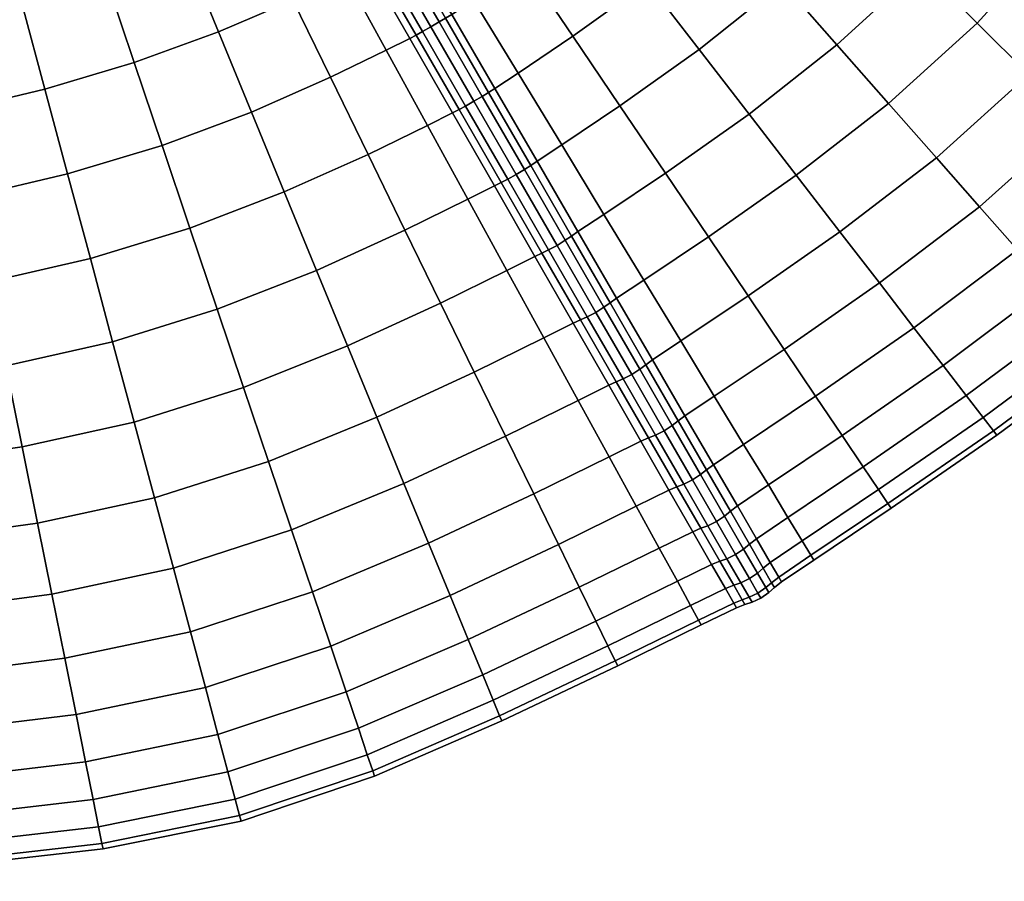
# Model space of a CAD drawing. Header units: centimetres. Extents: x -48.9 to 48.9, y -49 to 48.9.
# Tile 9 of 34: x 7.7 to 29.9, y -48.7 to -29.3. Entities that reach past the tile are written whole.
import ezdxf

# ---------------------------------------------------------------- set-up
doc = ezdxf.new("R2010")
doc.units = ezdxf.units.CM
doc.layers.add('Layer 01', color=18, linetype='Continuous', true_color=0x000000)

msp = doc.modelspace()

# ---------------------------------------------------------------- meshes
at = {"layer": 'Layer 01'}
mesh = msp.add_polyface(dxfattribs=at)
corners = [(21.258, -31.209, 29.386), (23.048, -29.93, 29.48), (21.877, -28.414, 29.878), (20.193, -29.631, 29.777), (20.682, -26.869, 30.024), (19.107, -28.023, 29.917), (18.955, -30.465, 29.728), (17.949, -28.811, 29.86), (18.019, -26.413, 29.802), (16.942, -27.155, 29.737), (19.485, -25.321, 29.912), (18.019, -26.413, 0.198), (19.485, -25.321, 0.088), (20.682, -26.869, -0.024), (19.107, -28.023, 0.083), (16.942, -27.155, 0.263), (17.949, -28.811, 0.14), (20.193, -29.631, 0.223), (18.955, -30.465, 0.272), (21.877, -28.414, 0.122), (23.048, -29.93, 0.52), (21.258, -31.209, 0.614), (26.163, -29.827, 28.977), (28.077, -28.077, 29.056), (26.75, -26.75, 29.703), (24.929, -28.427, 29.624), (24.176, -31.391, 28.836), (23.649, -26.975, 30.021), (25.373, -25.373, 30.099), (22.345, -25.496, 30.164), (22.345, -25.496, -0.164), (23.649, -26.975, -0.021), (25.373, -25.373, -0.099), (26.75, -26.75, 0.297), (24.929, -28.427, 0.376), (26.163, -29.827, 1.023), (24.176, -31.391, 1.164), (28.077, -28.077, 0.944), (17.455, -29.139, 0.154), (16.481, -27.463, 0.28), (17.317, -29.224, 0.136), (16.347, -27.544, 0.263), (18.428, -30.814, 0.282), (18.287, -30.905, 0.263), (17.455, -29.139, 29.846), (18.428, -30.814, 29.718), (17.317, -29.224, 29.864), (18.287, -30.905, 29.737), (16.481, -27.463, 29.72), (16.347, -27.544, 29.737), (17.621, -31.289, 29.737), (16.651, -29.609, 29.864), (16.508, -29.685, 29.846), (17.471, -31.366, 29.718), (16.651, -29.609, 0.136), (17.621, -31.289, 0.263), (17.471, -31.366, 0.282), (16.508, -29.685, 0.154), (16.906, -31.648, 0.272), (15.976, -29.95, 0.14), (16.01, -27.731, 29.787), (16.984, -29.417, 29.915), (17.172, -29.308, 29.897), (16.2, -27.624, 29.769), (17.317, -29.224, 29.864), (16.347, -27.544, 29.737), (17.767, -31.21, 29.769), (16.795, -29.526, 29.897), (17.957, -31.103, 29.787), (18.145, -30.992, 29.769), (18.287, -30.905, 29.737), (17.317, -29.224, 29.864), (16.795, -29.526, 0.103), (17.767, -31.21, 0.231), (16.984, -29.417, 0.085), (17.957, -31.103, 0.213), (17.172, -29.308, 0.103), (18.145, -30.992, 0.231), (17.317, -29.224, 0.136), (18.287, -30.905, 0.263), (16.01, -27.731, 0.213), (16.2, -27.624, 0.231), (16.347, -27.544, 0.263), (17.317, -29.224, 0.136)]
mesh.append_faces([[corners[k] for k in face] for face in [(0, 1, 2, 3), (3, 2, 4, 5), (6, 3, 5, 7), (7, 5, 8, 9), (5, 4, 10, 8), (11, 12, 13, 14), (15, 11, 14, 16), (16, 14, 17, 18), (14, 13, 19, 17), (17, 19, 20, 21), (22, 23, 24, 25), (26, 22, 25, 1), (1, 25, 27, 2), (25, 24, 28, 27), (2, 27, 29, 4), (13, 30, 31, 19), (31, 32, 33, 34), (19, 31, 34, 20), (20, 34, 35, 36), (34, 33, 37, 35), (15, 16, 38, 39), (39, 38, 40, 41), (16, 18, 42, 38), (38, 42, 43, 40), (6, 7, 44, 45), (45, 44, 46, 47), (7, 9, 48, 44), (44, 48, 49, 46), (50, 51, 52, 53), (54, 55, 56, 57), (57, 56, 58, 59), (60, 61, 62, 63), (63, 62, 64, 65), (51, 50, 66, 67), (67, 66, 68, 61), (61, 68, 69, 62), (62, 69, 70, 71), (55, 54, 72, 73), (73, 72, 74, 75), (75, 74, 76, 77), (77, 76, 78, 79), (74, 80, 81, 76), (76, 81, 82, 83)]])
mesh = msp.add_polyface(dxfattribs=at)
corners = [(7.744, -38.912, 28.977), (10.277, -38.354, 29.056), (9.791, -36.541, 29.703), (7.376, -37.083, 29.624), (5.241, -39.274, 28.836), (4.995, -37.444, 29.48), (6.993, -35.186, 30.021), (4.738, -35.546, 29.878), (9.287, -34.66, 30.099), (8.774, -32.745, 30.238), (6.603, -33.253, 30.164), (4.477, -33.611, 30.024), (6.212, -31.316, 30.047), (4.214, -31.671, 29.912), (8.26, -30.828, 30.116), (7.755, -28.942, 29.736), (5.828, -29.409, 29.673), (3.956, -29.76, 29.546), (5.456, -27.565, 29.047), (3.705, -27.91, 28.93), (7.266, -27.118, 29.102), (5.456, -27.565, 0.953), (7.266, -27.118, 0.898), (7.755, -28.942, 0.264), (5.828, -29.409, 0.327), (3.705, -27.91, 1.07), (3.956, -29.76, 0.454), (6.212, -31.316, -0.047), (4.214, -31.671, 0.088), (8.26, -30.828, -0.116), (8.774, -32.745, -0.238), (6.603, -33.253, -0.164), (4.477, -33.611, -0.024), (6.993, -35.186, -0.021), (4.738, -35.546, 0.122), (9.287, -34.66, -0.099), (9.791, -36.541, 0.297), (7.376, -37.083, 0.376), (4.995, -37.444, 0.52), (7.744, -38.912, 1.023), (5.241, -39.274, 1.164), (10.277, -38.354, 0.944), (12.749, -37.571, 28.977), (12.154, -35.803, 29.624), (11.537, -33.968, 30.021), (10.908, -32.099, 30.164), (10.278, -30.227, 30.047), (12.928, -31.346, 30.024), (12.186, -29.535, 29.912), (11.454, -27.75, 29.546), (9.658, -28.383, 29.673), (9.057, -26.6, 29.047), (10.746, -26.023, 28.93), (9.057, -26.6, 0.953), (10.746, -26.023, 1.07), (11.454, -27.75, 0.454), (9.658, -28.383, 0.327), (10.278, -30.227, -0.047), (12.186, -29.535, 0.088), (12.928, -31.346, -0.024), (10.908, -32.099, -0.164), (11.537, -33.968, -0.021), (13.669, -33.153, 0.122), (12.154, -35.803, 0.376), (12.749, -37.571, 1.023)]
mesh.append_faces([[corners[k] for k in face] for face in [(0, 1, 2, 3), (4, 0, 3, 5), (5, 3, 6, 7), (3, 2, 8, 6), (6, 8, 9, 10), (7, 6, 10, 11), (11, 10, 12, 13), (10, 9, 14, 12), (12, 14, 15, 16), (13, 12, 16, 17), (17, 16, 18, 19), (16, 15, 20, 18), (21, 22, 23, 24), (25, 21, 24, 26), (26, 24, 27, 28), (24, 23, 29, 27), (27, 29, 30, 31), (28, 27, 31, 32), (32, 31, 33, 34), (31, 30, 35, 33), (33, 35, 36, 37), (34, 33, 37, 38), (38, 37, 39, 40), (37, 36, 41, 39), (1, 42, 43, 2), (2, 43, 44, 8), (8, 44, 45, 9), (9, 45, 46, 14), (45, 47, 48, 46), (46, 48, 49, 50), (14, 46, 50, 15), (15, 50, 51, 20), (50, 49, 52, 51), (53, 54, 55, 56), (22, 53, 56, 23), (23, 56, 57, 29), (56, 55, 58, 57), (57, 58, 59, 60), (29, 57, 60, 30), (30, 60, 61, 35), (60, 59, 62, 61), (35, 61, 63, 36), (36, 63, 64, 41)]])
mesh = msp.add_polyface(dxfattribs=at)
corners = [(13.313, -39.244, 28.094), (15.761, -38.247, 27.959), (15.098, -36.633, 28.836), (12.749, -37.571, 28.977), (14.397, -34.925, 29.48), (12.154, -35.803, 29.624), (13.669, -33.153, 29.878), (11.537, -33.968, 30.021), (12.928, -31.346, 30.024), (10.908, -32.099, 30.164), (11.537, -33.968, -0.021), (13.669, -33.153, 0.122), (14.397, -34.925, 0.52), (12.154, -35.803, 0.376), (15.098, -36.633, 1.164), (12.749, -37.571, 1.023), (15.761, -38.247, 2.041), (13.313, -39.244, 1.906), (17.965, -37.226, 27.881), (17.203, -35.665, 28.75), (16.399, -34.015, 29.386), (15.565, -32.303, 29.777), (16.906, -31.648, 29.728), (15.976, -29.95, 29.86), (14.716, -30.559, 29.917), (13.865, -28.811, 29.802), (12.186, -29.535, 29.912), (15.046, -28.25, 29.737), (14.131, -26.578, 29.363), (13.028, -27.09, 29.434), (11.454, -27.75, 29.546), (11.454, -27.75, 0.454), (13.028, -27.09, 0.566), (13.865, -28.811, 0.198), (12.186, -29.535, 0.088), (14.131, -26.578, 0.637), (15.046, -28.25, 0.263), (15.976, -29.95, 0.14), (14.716, -30.559, 0.083), (12.928, -31.346, -0.024), (15.565, -32.303, 0.223), (16.906, -31.648, 0.272), (16.399, -34.015, 0.614), (17.203, -35.665, 1.25), (17.965, -37.226, 2.119), (14.727, -26.277, 0.641), (15.68, -27.929, 0.263), (15.544, -28.005, 0.28), (14.596, -26.352, 0.658), (16.651, -29.609, 0.136), (16.508, -29.685, 0.154), (16.651, -29.609, 29.864), (15.68, -27.929, 29.737), (15.544, -28.005, 29.72), (16.508, -29.685, 29.846), (14.727, -26.277, 29.359), (14.596, -26.352, 29.342), (15.823, -27.842, 29.769), (14.867, -26.186, 29.39), (16.795, -29.526, 29.897), (16.984, -29.417, 29.915), (16.01, -27.731, 29.787), (15.053, -26.073, 29.408), (16.2, -27.624, 29.769), (15.244, -25.968, 29.39), (15.823, -27.842, 0.231), (16.795, -29.526, 0.103), (14.867, -26.186, 0.61), (15.053, -26.073, 0.592), (16.01, -27.731, 0.213), (16.984, -29.417, 0.085), (15.244, -25.968, 0.61), (16.2, -27.624, 0.231)]
mesh.append_faces([[corners[k] for k in face] for face in [(0, 1, 2, 3), (3, 2, 4, 5), (5, 4, 6, 7), (7, 6, 8, 9), (10, 11, 12, 13), (13, 12, 14, 15), (15, 14, 16, 17), (1, 18, 19, 2), (2, 19, 20, 4), (4, 20, 21, 6), (21, 22, 23, 24), (6, 21, 24, 8), (8, 24, 25, 26), (24, 23, 27, 25), (25, 27, 28, 29), (26, 25, 29, 30), (31, 32, 33, 34), (32, 35, 36, 33), (33, 36, 37, 38), (34, 33, 38, 39), (39, 38, 40, 11), (38, 37, 41, 40), (11, 40, 42, 12), (12, 42, 43, 14), (14, 43, 44, 16), (45, 46, 47, 48), (46, 49, 50, 47), (47, 50, 37, 36), (48, 47, 36, 35), (51, 52, 53, 54), (52, 55, 56, 53), (53, 56, 28, 27), (54, 53, 27, 23), (55, 52, 57, 58), (52, 51, 59, 57), (57, 59, 60, 61), (58, 57, 61, 62), (62, 61, 63, 64), (49, 46, 65, 66), (46, 45, 67, 65), (65, 67, 68, 69), (66, 65, 69, 70), (69, 68, 71, 72)]])
mesh = msp.add_polyface(dxfattribs=at)
corners = [(38.251, -29.467, 11.136), (39.883, -27.105, 11.157), (40.195, -27.316, 13.062), (38.551, -29.698, 13.052), (40.3, -27.386, 15), (38.652, -29.775, 15), (29.388, -33.486, 25.681), (31.55, -31.55, 25.747), (30.498, -30.498, 27.061), (28.411, -32.378, 26.989), (29.334, -29.334, 28.171), (27.33, -31.151, 28.094), (26.23, -34.053, 26.863), (25.243, -32.773, 27.959), (28.077, -28.077, 29.056), (26.163, -29.827, 28.977), (26.163, -29.827, 1.023), (28.077, -28.077, 0.944), (29.334, -29.334, 1.829), (27.33, -31.151, 1.906), (25.243, -32.773, 2.041), (28.411, -32.378, 3.011), (26.23, -34.053, 3.137), (30.498, -30.498, 2.939), (31.55, -31.55, 4.253), (29.388, -33.486, 4.319), (36.787, -32.295, 15), (38.551, -29.698, 16.948), (36.69, -32.21, 16.97), (38.251, -29.467, 18.864), (36.403, -31.957, 18.906), (37.757, -29.086, 20.713), (35.929, -31.54, 20.776), (37.077, -28.562, 22.467), (35.277, -30.966, 22.548), (33.869, -33.869, 20.813), (33.25, -33.25, 22.596), (34.458, -30.245, 24.192), (32.473, -32.473, 24.25), (36.223, -27.904, 24.094), (35.209, -27.122, 25.568), (33.486, -29.388, 25.681), (32.378, -28.411, 26.989), (34.053, -26.23, 26.863), (31.151, -27.33, 28.094), (29.827, -26.163, 28.977), (29.827, -26.163, 1.023), (31.151, -27.33, 1.906), (32.378, -28.411, 3.011), (34.053, -26.23, 3.137), (35.209, -27.122, 4.432), (33.486, -29.388, 4.319), (34.458, -30.245, 5.808), (32.473, -32.473, 5.75), (36.223, -27.904, 5.906), (37.077, -28.562, 7.533), (35.277, -30.966, 7.452), (33.25, -33.25, 7.404), (35.929, -31.54, 9.224), (33.869, -33.869, 9.187), (37.757, -29.086, 9.287), (36.403, -31.957, 11.094), (34.319, -34.319, 11.069), (36.69, -32.21, 13.03), (40.195, -27.316, 16.938), (39.883, -27.105, 18.843), (39.367, -26.758, 20.683), (38.658, -26.281, 22.426), (38.658, -26.281, 7.574), (39.367, -26.758, 9.317)]
mesh.append_faces([[corners[k] for k in face] for face in [(0, 1, 2, 3), (3, 2, 4, 5), (6, 7, 8, 9), (9, 8, 10, 11), (12, 9, 11, 13), (11, 10, 14, 15), (16, 17, 18, 19), (20, 19, 21, 22), (19, 18, 23, 21), (21, 23, 24, 25), (26, 5, 27, 28), (28, 27, 29, 30), (30, 29, 31, 32), (32, 31, 33, 34), (35, 32, 34, 36), (36, 34, 37, 38), (34, 33, 39, 37), (37, 39, 40, 41), (38, 37, 41, 7), (7, 41, 42, 8), (41, 40, 43, 42), (8, 42, 44, 10), (10, 44, 45, 14), (17, 46, 47, 18), (18, 47, 48, 23), (48, 49, 50, 51), (23, 48, 51, 24), (24, 51, 52, 53), (51, 50, 54, 52), (52, 54, 55, 56), (53, 52, 56, 57), (57, 56, 58, 59), (56, 55, 60, 58), (58, 60, 0, 61), (59, 58, 61, 62), (61, 0, 3, 63), (63, 3, 5, 26), (5, 4, 64, 27), (27, 64, 65, 29), (29, 65, 66, 31), (31, 66, 67, 33), (55, 68, 69, 60), (60, 69, 1, 0)]])
mesh = msp.add_polyface(dxfattribs=at)
corners = [(17.965, -37.226, 27.881), (19.538, -36.451, 27.856), (18.702, -34.927, 28.717), (17.203, -35.665, 28.75), (17.82, -33.317, 29.345), (16.399, -34.015, 29.386), (16.906, -31.648, 29.728), (15.565, -32.303, 29.777), (15.565, -32.303, 0.223), (16.906, -31.648, 0.272), (17.82, -33.317, 0.655), (16.399, -34.015, 0.614), (18.702, -34.927, 1.283), (17.203, -35.665, 1.25), (19.538, -36.451, 2.144), (17.965, -37.226, 2.119), (18.955, -30.465, 0.272), (19.943, -32.091, 0.655), (19.385, -32.46, 0.661), (18.428, -30.814, 0.282), (19.24, -32.556, 0.642), (18.287, -30.905, 0.263), (20.308, -34.049, 1.285), (20.161, -34.15, 1.268), (20.308, -34.049, 28.715), (19.385, -32.46, 29.339), (19.24, -32.556, 29.358), (20.161, -34.15, 28.732), (19.943, -32.091, 29.345), (18.955, -30.465, 29.728), (18.428, -30.814, 29.718), (18.287, -30.905, 29.737), (18.574, -32.941, 29.358), (17.621, -31.289, 29.737), (17.471, -31.366, 29.718), (18.419, -33.018, 29.339), (16.508, -29.685, 29.846), (15.976, -29.95, 29.86), (20.367, -36.045, 27.873), (19.495, -34.535, 28.732), (19.334, -34.612, 28.715), (20.2, -36.122, 27.856), (18.574, -32.941, 0.642), (19.495, -34.535, 1.268), (19.334, -34.612, 1.285), (18.419, -33.018, 0.661), (20.367, -36.045, 2.127), (20.2, -36.122, 2.144), (17.621, -31.289, 0.263), (17.471, -31.366, 0.282), (18.723, -32.865, 29.389), (17.767, -31.21, 29.769), (18.914, -32.76, 29.407), (17.957, -31.103, 29.787), (19.1, -32.647, 29.389), (18.145, -30.992, 29.769), (19.24, -32.556, 29.358), (18.287, -30.905, 29.737), (19.645, -34.463, 28.763), (20.519, -35.976, 27.901), (19.838, -34.36, 28.779), (20.023, -34.245, 28.763), (20.161, -34.15, 28.732), (19.24, -32.556, 29.358), (18.723, -32.865, 0.611), (19.645, -34.463, 1.237), (18.914, -32.76, 0.593), (19.838, -34.36, 1.221), (19.1, -32.647, 0.611), (20.023, -34.245, 1.237), (19.24, -32.556, 0.642), (20.161, -34.15, 1.268), (17.767, -31.21, 0.231), (17.957, -31.103, 0.213), (18.145, -30.992, 0.231), (18.287, -30.905, 0.263), (19.24, -32.556, 0.642)]
mesh.append_faces([[corners[k] for k in face] for face in [(0, 1, 2, 3), (3, 2, 4, 5), (5, 4, 6, 7), (8, 9, 10, 11), (11, 10, 12, 13), (13, 12, 14, 15), (16, 17, 18, 19), (19, 18, 20, 21), (18, 22, 23, 20), (24, 25, 26, 27), (28, 29, 30, 25), (25, 30, 31, 26), (32, 33, 34, 35), (34, 36, 37, 6), (35, 34, 6, 4), (38, 39, 40, 41), (39, 32, 35, 40), (40, 35, 4, 2), (41, 40, 2, 1), (42, 43, 44, 45), (43, 46, 47, 44), (44, 47, 14, 12), (45, 44, 12, 10), (48, 42, 45, 49), (49, 45, 10, 9), (33, 32, 50, 51), (51, 50, 52, 53), (53, 52, 54, 55), (55, 54, 56, 57), (32, 39, 58, 50), (39, 38, 59, 58), (50, 58, 60, 52), (52, 60, 61, 54), (54, 61, 62, 63), (43, 42, 64, 65), (65, 64, 66, 67), (67, 66, 68, 69), (69, 68, 70, 71), (42, 48, 72, 64), (64, 72, 73, 66), (66, 73, 74, 68), (68, 74, 75, 76)]])
mesh = msp.add_polyface(dxfattribs=at)
corners = [(25.681, -37.768, 24.043), (27.904, -36.223, 24.094), (27.122, -35.209, 25.568), (24.969, -36.711, 25.508), (23.391, -37.767, 25.493), (24.156, -35.505, 26.794), (22.635, -36.522, 26.775), (26.23, -34.053, 26.863), (25.243, -32.773, 27.959), (23.257, -34.171, 27.881), (21.799, -35.145, 27.856), (22.285, -32.731, 28.75), (20.896, -33.66, 28.717), (24.176, -31.391, 28.836), (23.048, -29.93, 29.48), (21.258, -31.209, 29.386), (19.943, -32.091, 29.345), (20.193, -29.631, 29.777), (18.955, -30.465, 29.728), (18.955, -30.465, 0.272), (20.193, -29.631, 0.223), (21.258, -31.209, 0.614), (19.943, -32.091, 0.655), (22.285, -32.731, 1.25), (20.896, -33.66, 1.283), (23.048, -29.93, 0.52), (24.176, -31.391, 1.164), (25.243, -32.773, 2.041), (23.257, -34.171, 2.119), (21.799, -35.145, 2.144), (24.156, -35.505, 3.206), (22.635, -36.522, 3.225), (26.23, -34.053, 3.137), (27.122, -35.209, 4.432), (24.969, -36.711, 4.492), (23.391, -37.767, 4.507), (27.904, -36.223, 5.906), (25.681, -37.768, 5.957), (27.33, -31.151, 28.094), (26.163, -29.827, 28.977), (26.163, -29.827, 1.023), (27.33, -31.151, 1.906), (21.183, -35.555, 27.856), (21.994, -36.95, 26.776), (21.033, -35.661, 27.873), (21.841, -37.061, 26.792), (20.308, -34.049, 1.285), (19.385, -32.46, 0.661), (21.183, -35.555, 2.144), (21.033, -35.661, 2.127), (20.161, -34.15, 1.268), (20.308, -34.049, 28.715), (19.385, -32.46, 29.339), (20.161, -34.15, 28.732), (21.994, -36.95, 3.224), (21.841, -37.061, 3.208), (21.524, -37.28, 3.167), (20.712, -35.875, 2.083), (20.897, -35.758, 2.099), (21.707, -37.161, 3.182), (21.033, -35.661, 2.127), (21.841, -37.061, 3.208), (19.645, -34.463, 28.763), (20.519, -35.976, 27.901), (20.712, -35.875, 27.917), (19.838, -34.36, 28.779), (20.897, -35.758, 27.901), (20.023, -34.245, 28.763), (21.033, -35.661, 27.873), (20.161, -34.15, 28.732), (20.367, -36.045, 2.127), (19.495, -34.535, 1.268), (19.645, -34.463, 1.237), (20.519, -35.976, 2.099), (19.838, -34.36, 1.221), (20.023, -34.245, 1.237), (20.161, -34.15, 1.268), (21.033, -35.661, 2.127), (21.524, -37.28, 26.833), (21.707, -37.161, 26.818), (21.841, -37.061, 26.792), (21.033, -35.661, 27.873)]
mesh.append_faces([[corners[k] for k in face] for face in [(0, 1, 2, 3), (4, 3, 5, 6), (3, 2, 7, 5), (5, 7, 8, 9), (6, 5, 9, 10), (10, 9, 11, 12), (9, 8, 13, 11), (11, 13, 14, 15), (12, 11, 15, 16), (16, 15, 17, 18), (19, 20, 21, 22), (22, 21, 23, 24), (21, 25, 26, 23), (23, 26, 27, 28), (24, 23, 28, 29), (29, 28, 30, 31), (28, 27, 32, 30), (30, 32, 33, 34), (31, 30, 34, 35), (34, 33, 36, 37), (8, 38, 39, 13), (26, 40, 41, 27), (6, 10, 42, 43), (43, 42, 44, 45), (22, 24, 46, 47), (24, 29, 48, 46), (46, 48, 49, 50), (10, 12, 51, 42), (12, 16, 52, 51), (42, 51, 53, 44), (29, 31, 54, 48), (48, 54, 55, 49), (56, 57, 58, 59), (59, 58, 60, 61), (62, 63, 64, 65), (65, 64, 66, 67), (67, 66, 68, 69), (70, 71, 72, 73), (73, 72, 74, 57), (57, 74, 75, 58), (58, 75, 76, 77), (64, 78, 79, 66), (66, 79, 80, 81)]])
mesh = msp.add_polyface(dxfattribs=at)
corners = [(27.105, -39.883, 11.157), (29.467, -38.251, 11.136), (29.698, -38.551, 13.052), (27.316, -40.195, 13.062), (29.775, -38.652, 15), (27.386, -40.3, 15), (25.575, -41.366, 13.064), (25.641, -41.474, 15), (27.105, -39.883, 18.843), (29.467, -38.251, 18.864), (29.086, -37.757, 20.713), (26.758, -39.367, 20.683), (28.562, -37.077, 22.467), (26.281, -38.658, 22.426), (27.904, -36.223, 24.094), (25.681, -37.768, 24.043), (25.681, -37.768, 5.957), (27.904, -36.223, 5.906), (28.562, -37.077, 7.533), (26.281, -38.658, 7.574), (29.086, -37.757, 9.287), (26.758, -39.367, 9.317), (29.698, -38.551, 16.948), (27.316, -40.195, 16.938), (32.295, -36.787, 15), (32.21, -36.69, 16.97), (34.683, -34.683, 15), (34.591, -34.591, 16.983), (34.319, -34.319, 18.931), (31.957, -36.403, 18.906), (31.54, -35.929, 20.776), (33.869, -33.869, 20.813), (33.25, -33.25, 22.596), (30.966, -35.277, 22.548), (30.245, -34.458, 24.192), (32.473, -32.473, 24.25), (31.55, -31.55, 25.747), (29.388, -33.486, 25.681), (27.122, -35.209, 25.568), (28.411, -32.378, 26.989), (26.23, -34.053, 26.863), (26.23, -34.053, 3.137), (28.411, -32.378, 3.011), (29.388, -33.486, 4.319), (27.122, -35.209, 4.432), (30.245, -34.458, 5.808), (31.55, -31.55, 4.253), (32.473, -32.473, 5.75), (33.25, -33.25, 7.404), (30.966, -35.277, 7.452), (31.54, -35.929, 9.224), (33.869, -33.869, 9.187), (34.319, -34.319, 11.069), (31.957, -36.403, 11.094), (32.21, -36.69, 13.03), (34.591, -34.591, 13.017), (36.787, -32.295, 15), (36.69, -32.21, 16.97), (36.403, -31.957, 18.906), (35.929, -31.54, 20.776), (36.403, -31.957, 11.094), (36.69, -32.21, 13.03)]
mesh.append_faces([[corners[k] for k in face] for face in [(0, 1, 2, 3), (3, 2, 4, 5), (6, 3, 5, 7), (8, 9, 10, 11), (11, 10, 12, 13), (13, 12, 14, 15), (16, 17, 18, 19), (19, 18, 20, 21), (21, 20, 1, 0), (5, 4, 22, 23), (23, 22, 9, 8), (4, 24, 25, 22), (24, 26, 27, 25), (25, 27, 28, 29), (22, 25, 29, 9), (9, 29, 30, 10), (29, 28, 31, 30), (30, 31, 32, 33), (10, 30, 33, 12), (12, 33, 34, 14), (33, 32, 35, 34), (34, 35, 36, 37), (14, 34, 37, 38), (38, 37, 39, 40), (41, 42, 43, 44), (44, 43, 45, 17), (43, 46, 47, 45), (45, 47, 48, 49), (17, 45, 49, 18), (18, 49, 50, 20), (49, 48, 51, 50), (50, 51, 52, 53), (20, 50, 53, 1), (1, 53, 54, 2), (53, 52, 55, 54), (54, 55, 26, 24), (2, 54, 24, 4), (26, 56, 57, 27), (27, 57, 58, 28), (28, 58, 59, 31), (52, 60, 61, 55), (55, 61, 56, 26)]])
mesh = msp.add_polyface(dxfattribs=at)
corners = [(19.308, -39.979, 25.508), (21.012, -39.141, 25.493), (20.312, -37.864, 26.775), (18.67, -38.672, 26.794), (19.538, -36.451, 27.856), (17.965, -37.226, 27.881), (16.375, -39.743, 26.863), (15.761, -38.247, 27.959), (15.761, -38.247, 2.041), (17.965, -37.226, 2.119), (18.67, -38.672, 3.206), (16.375, -39.743, 3.137), (19.538, -36.451, 2.144), (20.312, -37.864, 3.225), (21.012, -39.141, 4.507), (19.308, -39.979, 4.492), (23.391, -37.767, 25.493), (22.635, -36.522, 26.775), (21.994, -36.95, 26.776), (22.727, -38.212, 25.496), (21.841, -37.061, 26.792), (22.572, -38.327, 25.51), (22.635, -36.522, 3.225), (23.391, -37.767, 4.507), (22.727, -38.212, 4.504), (21.994, -36.95, 3.224), (22.572, -38.327, 4.49), (21.841, -37.061, 3.208), (23.37, -39.319, 5.964), (23.213, -39.437, 5.951), (22.547, -39.821, 24.049), (21.906, -38.711, 25.51), (21.729, -38.788, 25.496), (22.366, -39.898, 24.036), (21.626, -40.26, 24.033), (21.906, -38.711, 4.49), (22.547, -39.821, 5.951), (22.366, -39.898, 5.964), (21.729, -38.788, 4.504), (21.626, -40.26, 5.967), (20.367, -36.045, 2.127), (21.175, -37.445, 3.208), (21.003, -37.522, 3.224), (20.2, -36.122, 2.144), (21.175, -37.445, 26.792), (21.003, -37.522, 26.776), (20.367, -36.045, 27.873), (20.2, -36.122, 27.856), (22.062, -38.648, 4.466), (22.704, -39.761, 5.932), (22.257, -38.55, 4.454), (22.9, -39.664, 5.921), (22.439, -38.43, 4.466), (23.082, -39.543, 5.932), (22.572, -38.327, 4.49), (23.213, -39.437, 5.951), (21.329, -37.379, 3.182), (20.519, -35.976, 2.099), (20.712, -35.875, 2.083), (21.524, -37.28, 3.167), (21.707, -37.161, 3.182), (21.841, -37.061, 3.208), (22.572, -38.327, 4.49), (21.329, -37.379, 26.818), (20.519, -35.976, 27.901), (22.062, -38.648, 25.534), (22.257, -38.55, 25.546), (21.524, -37.28, 26.833), (20.712, -35.875, 27.917), (22.439, -38.43, 25.534), (21.707, -37.161, 26.818), (22.572, -38.327, 25.51), (21.841, -37.061, 26.792), (22.704, -39.761, 24.068), (22.9, -39.664, 24.079), (23.082, -39.543, 24.068), (23.213, -39.437, 24.049), (22.572, -38.327, 25.51)]
mesh.append_faces([[corners[k] for k in face] for face in [(0, 1, 2, 3), (3, 2, 4, 5), (6, 3, 5, 7), (8, 9, 10, 11), (9, 12, 13, 10), (10, 13, 14, 15), (16, 17, 18, 19), (19, 18, 20, 21), (22, 23, 24, 25), (25, 24, 26, 27), (24, 28, 29, 26), (30, 31, 32, 33), (33, 32, 1, 34), (35, 36, 37, 38), (38, 37, 39, 14), (40, 41, 42, 43), (41, 35, 38, 42), (42, 38, 14, 13), (43, 42, 13, 12), (31, 44, 45, 32), (44, 46, 47, 45), (45, 47, 4, 2), (32, 45, 2, 1), (36, 35, 48, 49), (49, 48, 50, 51), (51, 50, 52, 53), (53, 52, 54, 55), (35, 41, 56, 48), (41, 40, 57, 56), (56, 57, 58, 59), (48, 56, 59, 50), (50, 59, 60, 52), (52, 60, 61, 62), (46, 44, 63, 64), (44, 31, 65, 63), (63, 65, 66, 67), (64, 63, 67, 68), (67, 66, 69, 70), (70, 69, 71, 72), (31, 30, 73, 65), (65, 73, 74, 66), (66, 74, 75, 69), (69, 75, 76, 77)]])
mesh = msp.add_polyface(dxfattribs=at)
corners = [(25.38, -41.043, 11.16), (27.105, -39.883, 11.157), (27.316, -40.195, 13.062), (25.575, -41.366, 13.064), (25.38, -41.043, 18.84), (27.105, -39.883, 18.843), (26.758, -39.367, 20.683), (25.056, -40.511, 20.678), (26.281, -38.658, 22.426), (24.612, -39.778, 22.419), (25.681, -37.768, 24.043), (24.054, -38.859, 24.033), (24.969, -36.711, 25.508), (23.391, -37.767, 25.493), (23.391, -37.767, 4.507), (24.969, -36.711, 4.492), (25.681, -37.768, 5.957), (24.054, -38.859, 5.967), (26.281, -38.658, 7.574), (24.612, -39.778, 7.581), (26.758, -39.367, 9.317), (25.056, -40.511, 9.322), (25.641, -41.474, 15), (27.386, -40.3, 15), (27.316, -40.195, 16.938), (25.575, -41.366, 16.936), (23.517, -41.502, 20.688), (23.087, -40.757, 22.432), (22.903, -40.834, 22.422), (23.33, -41.578, 20.68), (24.343, -40.993, 20.68), (24.656, -41.533, 18.842), (23.912, -40.251, 22.422), (23.753, -40.372, 22.432), (24.183, -41.117, 20.688), (24.496, -41.658, 18.847), (23.37, -39.319, 24.036), (22.727, -38.212, 25.496), (22.572, -38.327, 25.51), (23.213, -39.437, 24.049), (23.37, -39.319, 5.964), (22.727, -38.212, 4.504), (23.912, -40.251, 7.578), (23.753, -40.372, 7.568), (23.213, -39.437, 5.951), (23.087, -40.757, 7.568), (23.517, -41.502, 9.312), (23.33, -41.578, 9.32), (22.903, -40.834, 7.578), (24.343, -40.993, 9.32), (24.656, -41.533, 11.158), (24.496, -41.658, 11.153), (24.183, -41.117, 9.312), (23.246, -40.698, 7.552), (23.676, -41.444, 9.299), (23.442, -40.603, 7.543), (23.873, -41.35, 9.292), (23.623, -40.48, 7.552), (24.054, -41.227, 9.299), (23.753, -40.372, 7.568), (24.183, -41.117, 9.312), (24.367, -41.769, 11.144), (24.183, -41.117, 9.312), (24.496, -41.658, 11.153), (22.704, -39.761, 5.932), (22.9, -39.664, 5.921), (23.082, -39.543, 5.932), (23.213, -39.437, 5.951), (23.753, -40.372, 7.568), (22.704, -39.761, 24.068), (23.246, -40.698, 22.448), (23.442, -40.603, 22.457), (22.9, -39.664, 24.079), (23.623, -40.48, 22.448), (23.082, -39.543, 24.068), (23.753, -40.372, 22.432), (23.213, -39.437, 24.049), (23.676, -41.444, 20.701), (23.873, -41.35, 20.708), (24.054, -41.227, 20.701), (24.183, -41.117, 20.688), (23.753, -40.372, 22.432)]
mesh.append_faces([[corners[k] for k in face] for face in [(0, 1, 2, 3), (4, 5, 6, 7), (7, 6, 8, 9), (9, 8, 10, 11), (11, 10, 12, 13), (14, 15, 16, 17), (17, 16, 18, 19), (19, 18, 20, 21), (21, 20, 1, 0), (22, 23, 24, 25), (25, 24, 5, 4), (26, 27, 28, 29), (4, 7, 30, 31), (7, 9, 32, 30), (30, 32, 33, 34), (31, 30, 34, 35), (9, 11, 36, 32), (11, 13, 37, 36), (36, 37, 38, 39), (32, 36, 39, 33), (14, 17, 40, 41), (17, 19, 42, 40), (40, 42, 43, 44), (45, 46, 47, 48), (19, 21, 49, 42), (21, 0, 50, 49), (49, 50, 51, 52), (42, 49, 52, 43), (46, 45, 53, 54), (54, 53, 55, 56), (56, 55, 57, 58), (58, 57, 59, 60), (61, 58, 62, 63), (53, 64, 65, 55), (55, 65, 66, 57), (57, 66, 67, 68), (69, 70, 71, 72), (72, 71, 73, 74), (74, 73, 75, 76), (27, 26, 77, 70), (70, 77, 78, 71), (71, 78, 79, 73), (73, 79, 80, 81)]])
mesh = msp.add_polyface(dxfattribs=at)
corners = [(9.575, -48.006, 15), (12.695, -47.378, 15), (12.661, -47.253, 16.983), (9.55, -47.88, 16.97), (12.561, -46.88, 18.931), (9.474, -47.504, 18.906), (12.397, -46.266, 20.813), (9.35, -46.885, 20.776), (12.17, -45.421, 22.596), (9.179, -46.034, 22.548), (11.886, -44.359, 24.25), (8.963, -44.964, 24.192), (11.548, -43.099, 25.747), (8.708, -43.694, 25.681), (11.163, -41.661, 27.061), (8.416, -42.246, 26.989), (10.737, -40.071, 28.171), (8.093, -40.643, 28.094), (7.744, -38.912, 1.023), (10.277, -38.354, 0.944), (10.737, -40.071, 1.829), (8.093, -40.643, 1.906), (11.163, -41.661, 2.939), (8.416, -42.246, 3.011), (11.548, -43.099, 4.253), (8.708, -43.694, 4.319), (11.886, -44.359, 5.75), (8.963, -44.964, 5.808), (12.17, -45.421, 7.404), (9.179, -46.034, 7.452), (12.397, -46.266, 9.187), (9.35, -46.885, 9.224), (12.561, -46.88, 11.069), (9.474, -47.504, 11.094), (12.661, -47.253, 13.017), (9.55, -47.88, 13.03), (15.711, -46.362, 15), (15.67, -46.24, 16.97), (15.547, -45.877, 18.906), (15.346, -45.279, 20.776), (15.068, -44.456, 22.548), (14.719, -43.422, 24.192), (17.829, -43.274, 22.467), (17.418, -42.277, 24.094), (16.931, -41.093, 25.568), (14.306, -42.194, 25.681), (13.834, -40.794, 26.989), (16.375, -39.743, 26.863), (15.761, -38.247, 27.959), (13.313, -39.244, 28.094), (12.749, -37.571, 28.977), (10.277, -38.354, 29.056), (12.749, -37.571, 1.023), (13.313, -39.244, 1.906), (13.834, -40.794, 3.011), (15.761, -38.247, 2.041), (16.375, -39.743, 3.137), (16.931, -41.093, 4.432), (14.306, -42.194, 4.319), (14.719, -43.422, 5.808), (17.418, -42.277, 5.906), (17.829, -43.274, 7.533), (15.068, -44.456, 7.452), (15.346, -45.279, 9.224), (15.547, -45.877, 11.094), (15.67, -46.24, 13.03)]
mesh.append_faces([[corners[k] for k in face] for face in [(0, 1, 2, 3), (3, 2, 4, 5), (5, 4, 6, 7), (7, 6, 8, 9), (9, 8, 10, 11), (11, 10, 12, 13), (13, 12, 14, 15), (15, 14, 16, 17), (18, 19, 20, 21), (21, 20, 22, 23), (23, 22, 24, 25), (25, 24, 26, 27), (27, 26, 28, 29), (29, 28, 30, 31), (31, 30, 32, 33), (33, 32, 34, 35), (35, 34, 1, 0), (1, 36, 37, 2), (2, 37, 38, 4), (4, 38, 39, 6), (6, 39, 40, 8), (8, 40, 41, 10), (40, 42, 43, 41), (41, 43, 44, 45), (10, 41, 45, 12), (12, 45, 46, 14), (45, 44, 47, 46), (46, 47, 48, 49), (14, 46, 49, 16), (16, 49, 50, 51), (19, 52, 53, 20), (20, 53, 54, 22), (53, 55, 56, 54), (54, 56, 57, 58), (22, 54, 58, 24), (24, 58, 59, 26), (58, 57, 60, 59), (59, 60, 61, 62), (26, 59, 62, 28), (28, 62, 63, 30), (30, 63, 64, 32), (32, 64, 65, 34), (34, 65, 36, 1)]])
mesh = msp.add_polyface(dxfattribs=at)
corners = [(1.458, -48.234, 11.16), (3.533, -48.092, 11.157), (3.558, -48.468, 13.062), (1.466, -48.611, 13.064), (6.393, -47.86, 11.136), (6.443, -48.235, 13.052), (6.46, -48.361, 15), (3.567, -48.594, 15), (1.469, -48.738, 15), (1.458, -48.234, 18.84), (3.533, -48.092, 18.843), (3.49, -47.472, 20.683), (1.444, -47.611, 20.678), (6.393, -47.86, 18.864), (6.311, -47.241, 20.713), (6.197, -46.391, 22.467), (3.431, -46.62, 22.426), (6.054, -45.322, 24.094), (3.357, -45.548, 24.043), (5.884, -44.053, 25.568), (3.268, -44.277, 25.508), (5.69, -42.606, 26.863), (3.167, -42.826, 26.794), (5.474, -41.004, 27.959), (3.055, -41.221, 27.881), (5.241, -39.274, 28.836), (2.934, -39.489, 28.75), (2.934, -39.489, 1.25), (5.241, -39.274, 1.164), (5.474, -41.004, 2.041), (3.055, -41.221, 2.119), (5.69, -42.606, 3.137), (3.167, -42.826, 3.206), (5.884, -44.053, 4.432), (3.268, -44.277, 4.492), (6.054, -45.322, 5.906), (3.357, -45.548, 5.957), (6.197, -46.391, 7.533), (3.431, -46.62, 7.574), (6.311, -47.241, 9.287), (3.49, -47.472, 9.317), (1.444, -47.611, 9.322), (3.558, -48.468, 16.938), (1.466, -48.611, 16.936), (6.443, -48.235, 16.948), (9.575, -48.006, 15), (9.55, -47.88, 16.97), (9.474, -47.504, 18.906), (9.35, -46.885, 20.776), (9.179, -46.034, 22.548), (8.963, -44.964, 24.192), (8.708, -43.694, 25.681), (8.416, -42.246, 26.989), (8.093, -40.643, 28.094), (7.744, -38.912, 28.977), (10.737, -40.071, 28.171), (10.277, -38.354, 29.056), (7.744, -38.912, 1.023), (8.093, -40.643, 1.906), (8.416, -42.246, 3.011), (8.708, -43.694, 4.319), (8.963, -44.964, 5.808), (9.179, -46.034, 7.452), (9.35, -46.885, 9.224), (9.474, -47.504, 11.094), (9.55, -47.88, 13.03)]
mesh.append_faces([[corners[k] for k in face] for face in [(0, 1, 2, 3), (1, 4, 5, 2), (2, 5, 6, 7), (3, 2, 7, 8), (9, 10, 11, 12), (10, 13, 14, 11), (11, 14, 15, 16), (16, 15, 17, 18), (18, 17, 19, 20), (20, 19, 21, 22), (22, 21, 23, 24), (24, 23, 25, 26), (27, 28, 29, 30), (30, 29, 31, 32), (32, 31, 33, 34), (34, 33, 35, 36), (36, 35, 37, 38), (38, 37, 39, 40), (40, 39, 4, 1), (41, 40, 1, 0), (8, 7, 42, 43), (7, 6, 44, 42), (42, 44, 13, 10), (43, 42, 10, 9), (6, 45, 46, 44), (44, 46, 47, 13), (13, 47, 48, 14), (14, 48, 49, 15), (15, 49, 50, 17), (17, 50, 51, 19), (19, 51, 52, 21), (21, 52, 53, 23), (23, 53, 54, 25), (53, 55, 56, 54), (28, 57, 58, 29), (29, 58, 59, 31), (31, 59, 60, 33), (33, 60, 61, 35), (35, 61, 62, 37), (37, 62, 63, 39), (39, 63, 64, 4), (4, 64, 65, 5), (5, 65, 45, 6)]])
mesh = msp.add_polyface(dxfattribs=at)
corners = [(18.393, -44.645, 11.136), (20.987, -43.415, 11.157), (21.152, -43.754, 13.062), (18.537, -44.994, 13.052), (22.854, -42.501, 11.16), (23.036, -42.832, 13.064), (23.097, -42.943, 15), (21.208, -43.868, 15), (18.586, -45.112, 15), (15.711, -46.362, 15), (18.537, -44.994, 16.948), (15.67, -46.24, 16.97), (18.393, -44.645, 18.864), (15.547, -45.877, 18.906), (18.155, -44.068, 20.713), (15.346, -45.279, 20.776), (17.829, -43.274, 22.467), (15.068, -44.456, 22.548), (15.068, -44.456, 7.452), (17.829, -43.274, 7.533), (18.155, -44.068, 9.287), (15.346, -45.279, 9.224), (15.547, -45.877, 11.094), (15.67, -46.24, 13.03), (21.152, -43.754, 16.938), (23.036, -42.832, 16.936), (22.854, -42.501, 18.84), (20.987, -43.415, 18.843), (20.714, -42.857, 20.683), (22.555, -41.955, 20.678), (22.143, -41.204, 22.419), (20.339, -42.089, 22.426), (19.867, -41.124, 24.043), (17.418, -42.277, 24.094), (21.626, -40.26, 24.033), (21.012, -39.141, 25.493), (19.308, -39.979, 25.508), (16.931, -41.093, 25.568), (18.67, -38.672, 26.794), (16.375, -39.743, 26.863), (16.375, -39.743, 3.137), (18.67, -38.672, 3.206), (19.308, -39.979, 4.492), (16.931, -41.093, 4.432), (19.867, -41.124, 5.957), (17.418, -42.277, 5.906), (21.012, -39.141, 4.507), (21.626, -40.26, 5.967), (22.143, -41.204, 7.581), (20.339, -42.089, 7.574), (20.714, -42.857, 9.317), (22.555, -41.955, 9.322), (23.33, -41.578, 20.68), (22.903, -40.834, 22.422), (23.087, -40.757, 22.432), (22.547, -39.821, 24.049), (22.366, -39.898, 24.036), (22.903, -40.834, 7.578), (23.33, -41.578, 9.32), (22.547, -39.821, 5.951), (23.087, -40.757, 7.568), (22.366, -39.898, 5.964), (22.704, -39.761, 5.932), (23.246, -40.698, 7.552), (23.246, -40.698, 22.448), (22.704, -39.761, 24.068)]
mesh.append_faces([[corners[k] for k in face] for face in [(0, 1, 2, 3), (1, 4, 5, 2), (2, 5, 6, 7), (3, 2, 7, 8), (9, 8, 10, 11), (11, 10, 12, 13), (13, 12, 14, 15), (15, 14, 16, 17), (18, 19, 20, 21), (21, 20, 0, 22), (22, 0, 3, 23), (23, 3, 8, 9), (8, 7, 24, 10), (7, 6, 25, 24), (24, 25, 26, 27), (10, 24, 27, 12), (12, 27, 28, 14), (27, 26, 29, 28), (28, 29, 30, 31), (14, 28, 31, 16), (16, 31, 32, 33), (31, 30, 34, 32), (32, 34, 35, 36), (33, 32, 36, 37), (37, 36, 38, 39), (40, 41, 42, 43), (43, 42, 44, 45), (42, 46, 47, 44), (44, 47, 48, 49), (45, 44, 49, 19), (19, 49, 50, 20), (49, 48, 51, 50), (50, 51, 4, 1), (20, 50, 1, 0), (52, 53, 30, 29), (54, 55, 56, 53), (53, 56, 34, 30), (57, 58, 51, 48), (59, 60, 57, 61), (61, 57, 48, 47), (60, 59, 62, 63), (55, 54, 64, 65)]])
mesh = msp.add_polyface(dxfattribs=at)
corners = [(23.829, -42.043, 18.847), (23.517, -41.502, 20.688), (23.33, -41.578, 20.68), (23.64, -42.12, 18.842), (22.555, -41.955, 20.678), (22.854, -42.501, 18.84), (24.083, -42.482, 15), (24.019, -42.371, 16.94), (23.829, -42.448, 16.937), (23.892, -42.558, 15), (23.036, -42.832, 16.936), (23.097, -42.943, 15), (25.641, -41.474, 15), (25.575, -41.366, 16.936), (24.847, -41.86, 16.937), (24.91, -41.97, 15), (25.38, -41.043, 18.84), (24.656, -41.533, 18.842), (24.496, -41.658, 18.847), (24.685, -41.987, 16.94), (24.749, -42.097, 15), (23.517, -41.502, 9.312), (23.829, -42.043, 11.153), (23.64, -42.12, 11.158), (23.33, -41.578, 9.32), (22.854, -42.501, 11.16), (22.555, -41.955, 9.322), (24.685, -41.987, 13.06), (24.847, -41.86, 13.063), (24.496, -41.658, 11.153), (24.656, -41.533, 11.158), (25.38, -41.043, 11.16), (25.575, -41.366, 13.064), (23.036, -42.832, 13.064), (23.829, -42.448, 13.063), (24.019, -42.371, 13.06), (23.676, -41.444, 9.299), (23.99, -41.987, 11.144), (23.873, -41.35, 9.292), (24.187, -41.893, 11.14), (24.054, -41.227, 9.299), (24.367, -41.769, 11.144), (23.99, -41.987, 18.856), (23.676, -41.444, 20.701), (24.187, -41.893, 18.86), (23.873, -41.35, 20.708), (24.367, -41.769, 18.856), (24.054, -41.227, 20.701), (24.496, -41.658, 18.847), (24.183, -41.117, 20.688), (24.496, -41.658, 11.153), (24.685, -41.987, 13.06), (24.557, -42.098, 13.056), (24.685, -41.987, 13.06), (24.749, -42.097, 15), (24.621, -42.209, 15), (24.441, -42.333, 15), (24.377, -42.223, 13.053), (24.18, -42.316, 13.056), (24.243, -42.427, 15), (24.18, -42.316, 16.944), (24.377, -42.223, 16.947), (24.557, -42.098, 16.944), (24.749, -42.097, 15), (24.685, -41.987, 16.94), (24.685, -41.987, 16.94), (24.496, -41.658, 18.847)]
mesh.append_faces([[corners[k] for k in face] for face in [(0, 1, 2, 3), (3, 2, 4, 5), (6, 7, 8, 9), (7, 0, 3, 8), (8, 3, 5, 10), (9, 8, 10, 11), (12, 13, 14, 15), (13, 16, 17, 14), (14, 17, 18, 19), (15, 14, 19, 20), (21, 22, 23, 24), (24, 23, 25, 26), (20, 27, 28, 15), (27, 29, 30, 28), (28, 30, 31, 32), (15, 28, 32, 12), (11, 33, 34, 9), (33, 25, 23, 34), (34, 23, 22, 35), (9, 34, 35, 6), (22, 21, 36, 37), (37, 36, 38, 39), (39, 38, 40, 41), (1, 0, 42, 43), (43, 42, 44, 45), (45, 44, 46, 47), (47, 46, 48, 49), (50, 51, 52, 41), (53, 54, 55, 52), (52, 55, 56, 57), (41, 52, 57, 39), (39, 57, 58, 37), (57, 56, 59, 58), (58, 59, 6, 35), (37, 58, 35, 22), (0, 7, 60, 42), (7, 6, 59, 60), (60, 59, 56, 61), (42, 60, 61, 44), (44, 61, 62, 46), (61, 56, 55, 62), (62, 55, 63, 64), (46, 62, 65, 66)]])

doc.saveas('drawing.dxf')
